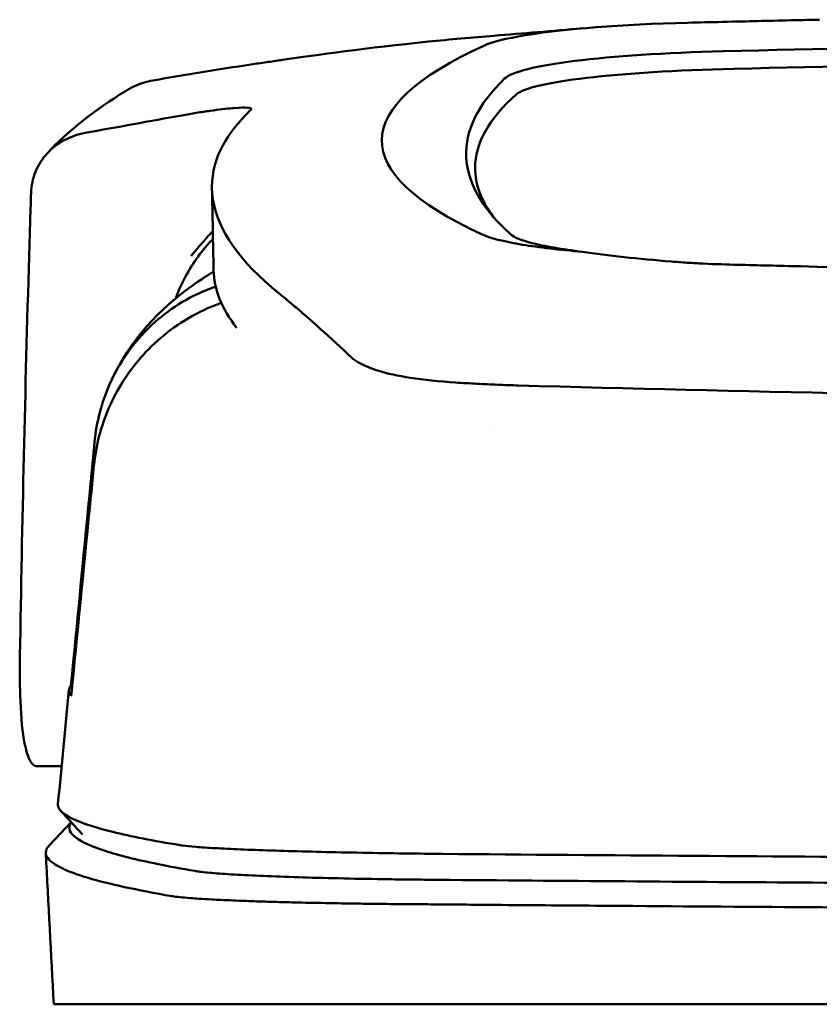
# Model space of a CAD drawing. Header units: millimetres. Extents: x 348 to 848, y 149 to 730.
# Tile 4 of 11: x 519 to 553, y 687 to 729. Entities that reach past the tile are written whole.
import ezdxf

# ---------------------------------------------------------------- set-up
doc = ezdxf.new("R2010")
doc.units = ezdxf.units.MM
doc.layers.add('Visible (ISO)', color=7, linetype='Continuous', lineweight=50)

msp = doc.modelspace()

# ---------------------------------------------------------------- linework, layer by layer
at = {"layer": 'Visible (ISO)'}
for p, q in [((552.776, 729.36), (552.784, 729.36)), ((551.967, 718.825), (551.975, 718.825)), ((538.155, 713.809), (538.164, 713.808)), ((520.426, 697.471), (519.38, 697.471)), ((519.897, 694.091), (520.835, 695.078)), ((520.091, 687.301), (525.441, 687.301)), ((525.465, 687.301), (536.43, 687.301)), ((536.519, 687.301), (536.43, 687.301)), ((536.519, 687.301), (598.163, 687.301))]:
    msp.add_line(p, q, dxfattribs=at)
for centre, major_axis, ratio, start_param, end_param in [((549.532, 727.93), (11.395, -0.001), 0.116501, 1.781282, 2.52747), ((652.615, 675.278), (-491.039, 0), 0.112496, 4.925773, 4.928853), ((549.716, 727.905), (11.62, -0.008), 0.117057, 2.527526, 2.891655), ((598.063, 703.604), (225.492, 0.002), 0.110939, 1.570719, 1.791596), ((675.026, 724.227), (140.93, 0.029), 0.116446, 2.892175, 3.388046), ((551.321, 726.684), (12.06, -0.005), 0.112737, 1.791766, 3.029303), ((598.085, 703.573), (-227.223, 0), 0.106767, 4.71241, 4.92951), ((551.714, 726.017), (11.958, 0), 0.106769, 1.787974, 3.024834), ((785.593, 724.031), (247.896, 0.399), 0.112494, 3.026338, 3.14596), ((784.346, 723.031), (-246.265, 0), 0.106767, 6.163675, 6.283184), ((855.07, 676.984), (-328.583, 44.868), 0.123507, 6.188163, 6.200241), ((2180.685, 683.28), (-1662.18, -0.149), 0.85466, 6.255847, 6.257756), ((549.834, 720.548), (11.832, 0.02), 0.1161, 3.386388, 3.747718), ((532.859, 714.996), (-8, 0), 0.941628, 5.682982, 5.950394), ((782.522, 718.725), (-255.609, 0), 0.112496, 0.002074, 0.087879), ((539.956, 715.328), (-7.019, -0.248), 0.209962, 0.510009, 0.541864), ((780.663, 700.7), (-259.925, 0), 0.034069, 6.258567, 6.308615), ((654.315, 741.72), (-131.694, -46.074), 0.097566, 0.177551, 0.181879), ((540.506, 693.449), (15.81, -0.255), 0.013999, 1.814143, 1.864666), ((529.834, 693.028), (4.064, -0.085), 0.06622, 3.560328, 3.573474), ((537.844, 692.767), (8.722, -0.051), 0.018129, 4.550228, 4.559677), ((525.16, 691.925), (-0.118, 0.018), 0.055246, 1.360606, 1.559875), ((537.617, 692.9), (9.456, 0.138), 0.140036, 4.558691, 4.567892)]:
    msp.add_ellipse(centre, major_axis=major_axis, ratio=ratio, start_param=start_param, end_param=end_param, dxfattribs=at)
for points, knots in [([(552.776, 729.36), (551.834, 729.339), (550.896, 729.318), (549.511, 729.286), (549.321, 729.282), (548.629, 729.265)], [-0.8458994, -0.8458994, -0.8458994, -0.8458994, -0.3752076, -0.3752076, -0.1515992, -0.1515992, -0.1515992, -0.1515992]), ([(529.859, 727.642), (531.308, 727.856), (533.462, 728.155), (537.011, 728.515), (537.951, 728.601), (538.894, 728.675)], [0, 0, 0, 0, 0.4392287, 0.4392287, 0.5941548, 0.5941548, 0.5941548, 0.5941548]), ([(529.826, 727.637), (529.607, 727.605), (529.388, 727.573), (528.948, 727.509), (528.728, 727.478), (528.512, 727.449)], [0, 0, 0, 0, 0.0665895, 0.0665895, 0.1345736, 0.1345736, 0.1345736, 0.1345736]), ([(528.509, 727.448), (527.812, 727.341), (527.116, 727.23), (525.722, 727.002), (525.025, 726.885), (524.328, 726.766)], [0.000028, 0.000028, 0.000028, 0.000028, 0.211767, 0.211767, 0.4239683, 0.4239683, 0.4239683, 0.4239683]), ([(528.512, 727.449), (528.512, 727.449), (528.511, 727.448), (528.51, 727.448), (528.51, 727.448), (528.509, 727.448)], [0.000000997, 0.000000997, 0.000000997, 0.000000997, 0.0001839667, 0.0001839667, 0.000312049, 0.000312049, 0.000312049, 0.000312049]), ([(523.275, 726.379), (523.35, 726.423), (523.427, 726.464), (523.765, 726.627), (524.043, 726.717), (524.328, 726.766)], [-0.1127941, -0.1127941, -0.1127941, -0.1127941, -0.0866991, -0.0866991, -0.0000252, -0.0000252, -0.0000252, -0.0000252]), ([(527.727, 725.581), (527.459, 725.558), (527.135, 725.52), (526.582, 725.442), (526.382, 725.412), (525.976, 725.346), (525.772, 725.311), (525.564, 725.273)], [0, 0, 0, 0, 0.1260356, 0.1260356, 0.192084, 0.192084, 0.2556621, 0.2556621, 0.2556621, 0.2556621]), ([(528.516, 725.525), (528.543, 725.565), (528.491, 725.591), (528.246, 725.611), (528.054, 725.607), (527.806, 725.587)], [0, 0, 0, 0, 0.1204642, 0.1204642, 0.2420244, 0.2420244, 0.2420244, 0.2420244]), ([(528.494, 725.5), (528.499, 725.504), (528.503, 725.508), (528.511, 725.517), (528.514, 725.521), (528.516, 725.525)], [0, 0, 0, 0, 0.01190192, 0.01190192, 0.02379969, 0.02379969, 0.02379969, 0.02379969]), ([(521.429, 724.521), (522.119, 724.647), (522.809, 724.773), (524.186, 725.023), (524.875, 725.148), (525.564, 725.273)], [0.0000116, 0.0000116, 0.0000116, 0.0000116, 0.2114776, 0.2114776, 0.4225254, 0.4225254, 0.4225254, 0.4225254]), ([(529.713, 717.664), (528.034, 719.019), (527.089, 720.373), (526.673, 723.087), (527.319, 724.211), (528.075, 725.06)], [0, 0, 0, 0, 3.35024, 3.35024, 6.902449, 6.902449, 6.902449, 6.902449]), ([(521.429, 724.521), (521.113, 724.464), (520.812, 724.357), (520.261, 724.06), (520.015, 723.87), (519.596, 723.415), (519.43, 723.148), (519.197, 722.577), (519.132, 722.27), (519.123, 721.963)], [-0.4076943, -0.4076943, -0.4076943, -0.4076943, -0.3108189, -0.3108189, -0.2123555, -0.2123555, -0.10788, -0.10788, -0.000002, -0.000002, -0.000002, -0.000002]), ([(537.7, 723.51), (537.725, 722.885), (537.938, 722.259), (538.579, 721.258), (538.889, 720.882), (539.361, 720.413), (539.46, 720.319), (539.688, 720.111), (539.825, 719.995), (541.03, 719.682), (541.762, 719.555), (542.665, 719.444)], [2.930381, 2.930381, 2.930381, 2.930381, 4.072753, 4.072753, 4.762452, 4.762452, 4.934856, 4.934856, 5.145284, 5.145284, 5.311389, 5.311389, 5.311389, 5.311389]), ([(526.882, 720.334), (526.755, 720.196), (526.627, 720.052), (526.406, 719.799), (526.315, 719.693), (526.072, 719.403), (525.962, 719.263), (525.952, 719.254)], [-0.01145823, -0.01145823, -0.01145823, -0.01145823, -0.00744532, -0.00744532, -0.00463647, -0.00463647, 0, 0, 0, 0]), ([(540.111, 719.749), (540.46, 719.691), (540.849, 719.636), (541.704, 719.534), (542.169, 719.487), (542.665, 719.444)], [-0.3736448, -0.3736448, -0.3736448, -0.3736448, -0.187366, -0.187366, -0.0000172, -0.0000172, -0.0000172, -0.0000172]), ([(519.038, 719.251), (518.954, 716.409), (518.88, 713.565), (518.75, 707.88), (518.695, 705.036), (518.649, 702.193)], [-1.996171, -1.996171, -1.996171, -1.996171, -0.998042, -0.998042, -0.000001, -0.000001, -0.000001, -0.000001]), ([(542.665, 719.444), (543.206, 719.363), (543.801, 719.288), (545.077, 719.149), (545.755, 719.086), (546.465, 719.029)], [0.0000437, 0.0000437, 0.0000437, 0.0000437, 0.2355373, 0.2355373, 0.4693483, 0.4693483, 0.4693483, 0.4693483]), ([(546.465, 719.029), (546.685, 719.011), (546.908, 718.995), (547.381, 718.965), (547.605, 718.952), (547.812, 718.942)], [0, 0, 0, 0, 0.0725125, 0.0725125, 0.1522142, 0.1522142, 0.1522142, 0.1522142]), ([(547.812, 718.942), (548.392, 718.914), (548.831, 718.902), (550.17, 718.869), (551.068, 718.847), (551.967, 718.825)], [0.1522142, 0.1522142, 0.1522142, 0.1522142, 0.3763363, 0.3763363, 0.8296812, 0.8296812, 0.8296812, 0.8296812]), ([(551.975, 718.825), (559.596, 718.637), (567.231, 718.497), (578.769, 718.356), (582.616, 718.321), (588.402, 718.285), (590.336, 718.276), (594.119, 718.264), (595.933, 718.261), (597.832, 718.261)], [0.000811, 0.000811, 0.000811, 0.000811, 2.334672, 2.334672, 3.49801, 3.49801, 4.08174, 4.08174, 4.638981, 4.638981, 4.638981, 4.638981]), ([(522.488, 713.809), (523.368, 715.777), (524.704, 717.045), (526.219, 718.158), (526.569, 718.391), (526.916, 718.602)], [0, 0, 0, 0, 1.483168, 1.483168, 1.942831, 1.942831, 1.942831, 1.942831]), ([(521.831, 711.316), (521.913, 712.17), (522.132, 713.006), (522.818, 714.556), (523.281, 715.264), (524.41, 716.5), (525.146, 717.1), (526.392, 717.724), (526.712, 717.853), (527.007, 717.955)], [-0.7441004, -0.7441004, -0.7441004, -0.7441004, -0.5496874, -0.5496874, -0.3565169, -0.3565169, -0.159797, -0.159797, -0.0894613, -0.0894613, -0.0894613, -0.0894613]), ([(529.713, 717.664), (529.853, 717.551), (529.998, 717.432), (530.298, 717.182), (530.452, 717.051), (530.611, 716.917)], [-0.5571002, -0.5571002, -0.5571002, -0.5571002, -0.2776825, -0.2776825, 0, 0, 0, 0]), ([(521.809, 710.33), (521.892, 711.173), (522.109, 712.003), (522.789, 713.566), (523.251, 714.291), (524.376, 715.576), (525.107, 716.207), (526.456, 716.955), (526.878, 717.134), (527.245, 717.265)], [0, 0, 0, 0, 0.2548242, 0.2548242, 0.5112444, 0.5112444, 0.772586, 0.772586, 0.8990175, 0.8990175, 0.8990175, 0.8990175]), ([(530.611, 716.917), (530.93, 716.647), (531.275, 716.338), (531.783, 715.876), (531.937, 715.736), (532.093, 715.593)], [-1.0557156, -1.0557156, -1.0557156, -1.0557156, -0.5320191, -0.5320191, -0.3144541, -0.3144541, -0.3144541, -0.3144541]), ([(533.08, 714.733), (533.014, 714.771), (532.955, 714.81), (532.848, 714.888), (532.8, 714.928), (532.758, 714.969)], [0, 0, 0, 0, 0.0612215, 0.0612215, 0.1224979, 0.1224979, 0.1224979, 0.1224979]), ([(533.08, 714.733), (533.181, 714.673), (533.297, 714.614), (533.556, 714.501), (533.699, 714.446), (533.856, 714.393)], [-0.1913093, -0.1913093, -0.1913093, -0.1913093, -0.095663, -0.095663, 0, 0, 0, 0]), ([(537.249, 713.861), (536.542, 713.905), (535.89, 713.974), (534.789, 714.144), (534.335, 714.243), (533.969, 714.356)], [0, 0, 0, 0, 0.2294851, 0.2294851, 0.4401307, 0.4401307, 0.4401307, 0.4401307]), ([(538.155, 713.809), (538.002, 713.817), (537.85, 713.825), (537.548, 713.843), (537.398, 713.852), (537.249, 713.861)], [0, 0, 0, 0, 0.04848689, 0.04848689, 0.0969233, 0.0969233, 0.0969233, 0.0969233]), ([(538.164, 713.808), (538.451, 713.793), (538.739, 713.779), (539.328, 713.756), (539.626, 713.746), (539.927, 713.737)], [-0.1838567, -0.1838567, -0.1838567, -0.1838567, -0.0928152, -0.0928152, 0, 0, 0, 0]), ([(597.754, 712.941), (588.069, 712.942), (578.39, 713.009), (559.061, 713.274), (549.432, 713.473), (539.927, 713.737)], [0.032666, 0.032666, 0.032666, 0.032666, 2.938218, 2.938218, 5.868286, 5.868286, 5.868286, 5.868286]), ([(520.876, 701.413), (521.138, 704.124), (521.399, 706.837), (521.661, 709.548), (521.717, 710.137), (521.774, 710.727), (521.831, 711.316)], [0.478961, 0.478961, 0.478961, 0.478961, 8.650914, 8.650914, 8.650914, 10.427614, 10.427614, 10.427614, 10.427614]), ([(520.881, 700.917), (521.148, 703.625), (521.414, 706.328), (521.681, 709.036), (521.724, 709.468), (521.766, 709.899), (521.809, 710.33)], [0.46186, 0.46186, 0.46186, 0.46186, 8.654063, 8.654063, 8.654063, 9.958979, 9.958979, 9.958979, 9.958979]), ([(518.649, 702.193), (518.637, 701.484), (518.643, 700.833), (518.698, 699.511), (518.758, 698.899), (518.925, 698.046), (519.023, 697.77), (519.201, 697.535), (519.267, 697.489), (519.351, 697.473), (519.365, 697.471), (519.38, 697.471)], [-1.124441, -1.124441, -1.124441, -1.124441, -0.875496, -0.875496, -0.555624, -0.555624, -0.282571, -0.282571, -0.140757, -0.140757, -0.112162, -0.112162, -0.112162, -0.112162]), ([(520.817, 700.919), (520.819, 700.921), (520.822, 700.933), (520.828, 700.977), (520.832, 701.007), (520.843, 701.095), (520.849, 701.148), (520.858, 701.23), (520.862, 701.266), (520.869, 701.339), (520.873, 701.376), (520.876, 701.413)], [-0.06600544, -0.06600544, -0.06600544, -0.06600544, -0.05210622, -0.05210622, -0.03882665, -0.03882665, -0.02244269, -0.02244269, -0.01122716, -0.01122716, 0, 0, 0, 0]), ([(520.823, 700.476), (520.824, 700.474), (520.827, 700.481), (520.834, 700.517), (520.838, 700.545), (520.848, 700.619), (520.854, 700.669), (520.863, 700.747), (520.867, 700.779), (520.874, 700.847), (520.877, 700.882), (520.881, 700.917)], [0, 0, 0, 0, 0.01799222, 0.01799222, 0.0374351, 0.0374351, 0.06445247, 0.06445247, 0.08202888, 0.08202888, 0.09959211, 0.09959211, 0.09959211, 0.09959211]), ([(520.272, 695.862), (520.257, 695.706), (520.365, 695.551), (520.596, 695.396), (520.962, 695.152), (521.636, 694.908), (522.612, 694.667), (523.381, 694.477), (524.341, 694.287), (525.485, 694.1)], [51.780318, 51.780318, 51.780318, 51.780318, 65.647729, 65.647729, 65.647729, 87.530305, 87.530305, 87.530305, 104.770272, 104.770272, 104.770272, 104.770272]), ([(520.839, 695.073), (520.82, 695.047), (520.804, 695.02), (520.791, 694.993), (520.702, 694.803), (520.781, 694.612), (521.03, 694.423), (521.278, 694.233), (521.697, 694.043), (522.282, 693.854), (522.868, 693.665), (523.623, 693.476), (524.544, 693.289), (525.023, 693.191), (525.549, 693.094), (526.119, 692.996)], [0.0467643, 0.0467643, 0.0467643, 0.0467643, 0.04907017, 0.04907017, 0.04907017, 0.06542689, 0.06542689, 0.06542689, 0.08178362, 0.08178362, 0.08178362, 0.09814034, 0.09814034, 0.09814034, 0.10666345, 0.10666345, 0.10666345, 0.10666345]), ([(519.897, 694.091), (519.801, 693.99), (519.752, 693.888), (519.75, 693.629), (519.863, 693.473), (520.259, 693.198), (520.492, 693.081), (521.012, 692.876), (521.269, 692.789), (522.002, 692.57), (522.52, 692.44), (523.712, 692.18), (524.385, 692.051), (525.135, 691.922)], [-6.22343, -6.22343, -6.22343, -6.22343, -5.351502, -5.351502, -4.007016, -4.007016, -3.000502, -3.000502, -2.247226, -2.247226, -1.120907, -1.120907, 0, 0, 0, 0]), ([(525.606, 694.081), (525.746, 694.062), (525.933, 694.044), (526.163, 694.025), (526.393, 694.007), (526.671, 693.988), (526.988, 693.971), (527.305, 693.953), (527.667, 693.935), (528.064, 693.919), (528.462, 693.902), (528.902, 693.886), (529.372, 693.87), (529.842, 693.855), (530.352, 693.84), (530.886, 693.827), (531.421, 693.813), (531.99, 693.8), (532.578, 693.788), (533.167, 693.776), (533.785, 693.765), (534.416, 693.755), (534.91, 693.748), (535.417, 693.741), (535.93, 693.734)], [0, 0, 0, 0, 1.921104, 1.921104, 1.921104, 3.842208, 3.842208, 3.842208, 5.763312, 5.763312, 5.763312, 7.684416, 7.684416, 7.684416, 9.60552, 9.60552, 9.60552, 11.526625, 11.526625, 11.526625, 13.447729, 13.447729, 13.447729, 14.949954, 14.949954, 14.949954, 14.949954]), ([(536.7, 693.725), (543.807, 693.664), (551.017, 693.614), (558.25, 693.574), (565.483, 693.535), (572.791, 693.506), (580.096, 693.488), (586.105, 693.473), (592.14, 693.466), (598.164, 693.466)], [0, 0, 0, 0, 21.882576, 21.882576, 21.882576, 43.765152, 43.765152, 43.765152, 61.766885, 61.766885, 61.766885, 61.766885]), ([(526.141, 692.993), (526.289, 692.968), (526.494, 692.944), (526.748, 692.921), (527.002, 692.897), (527.312, 692.874), (527.666, 692.852), (528.02, 692.831), (528.426, 692.809), (528.872, 692.79), (529.317, 692.77), (529.812, 692.752), (530.338, 692.735), (530.864, 692.718), (531.435, 692.702), (532.03, 692.688), (532.625, 692.674), (533.258, 692.661), (533.907, 692.651), (534.232, 692.645), (534.566, 692.64), (534.902, 692.636), (535.069, 692.634), (535.24, 692.632), (535.41, 692.63), (535.58, 692.628), (535.753, 692.626), (535.925, 692.624), (535.993, 692.623), (536.062, 692.623), (536.13, 692.622), (536.198, 692.621), (536.267, 692.621), (536.335, 692.62), (536.368, 692.62), (536.402, 692.619), (536.435, 692.619)], [0, 0, 0, 0, 0.00216284, 0.00216284, 0.00216284, 0.00432572, 0.00432572, 0.00432572, 0.0064886, 0.0064886, 0.0064886, 0.00865148, 0.00865148, 0.00865148, 0.01081436, 0.01081436, 0.01081436, 0.01297724, 0.01297724, 0.01297724, 0.01405868, 0.01405868, 0.01405868, 0.0145994, 0.0145994, 0.0145994, 0.01514012, 0.01514012, 0.01514012, 0.01535374, 0.01535374, 0.01535374, 0.01556736, 0.01556736, 0.01556736, 0.01567089, 0.01567089, 0.01567089, 0.01567089]), ([(536.516, 692.618), (541.804, 692.573), (547.144, 692.533), (552.504, 692.499), (557.864, 692.465), (563.266, 692.437), (568.677, 692.415), (574.088, 692.393), (579.53, 692.378), (584.97, 692.368), (589.362, 692.36), (593.765, 692.356), (598.163, 692.356)], [0, 0, 0, 0, 0.01635215, 0.01635215, 0.01635215, 0.03270429, 0.03270429, 0.03270429, 0.04905643, 0.04905643, 0.04905643, 0.06225952, 0.06225952, 0.06225952, 0.06225952]), ([(525.158, 691.919), (525.248, 691.905), (525.356, 691.892), (525.61, 691.865), (525.757, 691.852), (526.035, 691.83), (526.155, 691.822), (526.457, 691.802), (526.644, 691.791), (526.963, 691.774), (527.083, 691.767), (527.546, 691.745), (527.916, 691.73), (528.546, 691.706), (528.785, 691.698), (529.282, 691.683), (529.54, 691.675), (530.039, 691.662), (530.278, 691.656), (530.949, 691.64), (531.393, 691.631), (532.195, 691.616), (532.545, 691.61), (533.168, 691.601), (533.438, 691.597), (533.913, 691.591), (534.118, 691.589), (534.478, 691.585), (534.633, 691.583), (534.905, 691.581), (535.021, 691.58), (535.312, 691.577), (535.487, 691.576), (535.837, 691.573), (536.012, 691.572), (536.188, 691.571)], [-1.679207, -1.679207, -1.679207, -1.679207, -1.548784, -1.548784, -1.41563, -1.41563, -1.32558, -1.32558, -1.204178, -1.204178, -1.134257, -1.134257, -0.946443, -0.946443, -0.838704, -0.838704, -0.731055, -0.731055, -0.637098, -0.637098, -0.473724, -0.473724, -0.352581, -0.352581, -0.262746, -0.262746, -0.196047, -0.196047, -0.146434, -0.146434, -0.109476, -0.109476, -0.054468, -0.054468, 0, 0, 0, 0]), ([(536.274, 691.57), (536.343, 691.57), (536.434, 691.569), (536.629, 691.567), (536.718, 691.566), (536.984, 691.564), (537.161, 691.563), (537.694, 691.558), (538.049, 691.555), (539.116, 691.546), (539.828, 691.54), (541.967, 691.523), (543.396, 691.512), (547.694, 691.48), (550.571, 691.461), (555.381, 691.431), (557.31, 691.42), (561.82, 691.396), (564.404, 691.384), (569.58, 691.362), (572.172, 691.352), (578.66, 691.331), (582.56, 691.322), (588.413, 691.313), (590.364, 691.31), (594.264, 691.307), (596.213, 691.307), (598.163, 691.307)], [-6.255822, -6.255822, -6.255822, -6.255822, -6.222837, -6.222837, -6.195433, -6.195433, -6.140619, -6.140619, -6.030972, -6.030972, -5.8116, -5.8116, -5.372567, -5.372567, -4.493566, -4.493566, -3.9071, -3.9071, -3.124844, -3.124844, -2.342742, -2.342742, -1.17034, -1.17034, -0.584842, -0.584842, 0, 0, 0, 0])]:
    msp.add_open_spline(points, degree=3, knots=knots, dxfattribs=at)
for points in [[(538.894, 728.675), (540.113, 728.772), (541.363, 728.876), (542.672, 728.991)], [(529.859, 727.642), (529.848, 727.64), (529.837, 727.639), (529.826, 727.637)], [(522.891, 726.143), (523.018, 726.224), (523.146, 726.303), (523.275, 726.379)], [(519.818, 723.656), (520.663, 724.567), (521.693, 725.379), (522.891, 726.143)], [(527.806, 725.587), (527.78, 725.585), (527.754, 725.583), (527.727, 725.581)], [(538.081, 723.031), (538.081, 722.335), (538.339, 721.639), (538.856, 720.945)], [(526.914, 718.665), (526.892, 719.829), (526.87, 720.993), (526.847, 722.156)], [(526.889, 720), (526.667, 719.771), (526.454, 719.521), (526.257, 719.251)], [(532.093, 715.593), (532.319, 715.387), (532.543, 715.175), (532.758, 714.969)], [(538.643, 711.88), (538.643, 711.88), (538.643, 711.88), (538.643, 711.88)], [(520.93, 701.412), (520.912, 701.412), (520.894, 701.413), (520.876, 701.413)], [(520.271, 695.862), (520.428, 697.484), (520.584, 699.107), (520.74, 700.73)], [(521.313, 694.552), (521.009, 694.887), (520.704, 695.222), (520.4, 695.557)], [(520.091, 687.301), (519.978, 689.456), (519.865, 691.612), (519.752, 693.767)]]:
    msp.add_open_spline(points, degree=3, dxfattribs=at)

doc.saveas('drawing.dxf')
